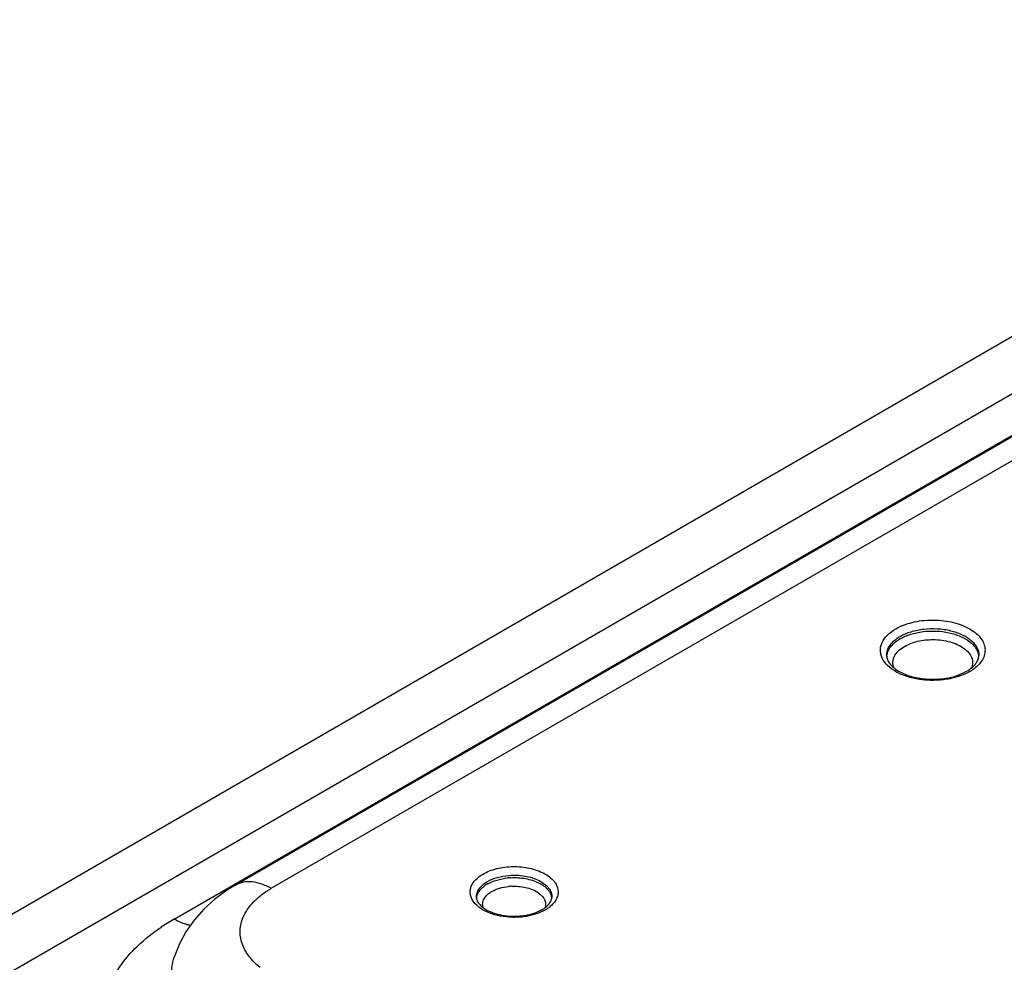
# Model space of a CAD drawing. Header units: inches. Extents: x 0 to 34, y 0 to 22.
# Tile 59 of 62: x 29.399 to 29.953, y 20.288 to 20.819. Entities that reach past the tile are written whole.
import ezdxf

# ---------------------------------------------------------------- set-up
doc = ezdxf.new("R2010")
doc.units = ezdxf.units.IN
doc.header["$LTSCALE"] = 1.87
doc.header["$MEASUREMENT"] = 0
doc.layers.get('0').update_dxf_attribs({"linetype": 'CONTINUOUS'})

msp = doc.modelspace()

# ---------------------------------------------------------------- linework, layer by layer
at = {"color": 7, "linetype": 'CONTINUOUS'}
for p, q in [((29.520280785, 20.331968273), (30.3643215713, 20.8193068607)), ((29.5402983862, 20.3299962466), (30.3843225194, 20.817325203)), ((25.4021942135, 18.010604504), (30.2523981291, 20.8110514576)), ((25.4496965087, 18.0058980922), (30.2999004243, 20.8063450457)), ((29.4855265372, 20.3126317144), (30.3232459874, 20.7963217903)), ((29.4885446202, 20.2987633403), (29.4856067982, 20.2912488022)), ((29.4856067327, 20.2912485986), (29.4856638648, 20.291427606))]:
    msp.add_line(p, q, dxfattribs=at)
msp.add_lwpolyline([(29.5202818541, 20.3319664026), (29.5155545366, 20.329047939), (29.5084816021, 20.3238630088), (29.5022102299, 20.3181763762), (29.4967648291, 20.3120341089), (29.492201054, 20.3055311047), (29.4885446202, 20.2987633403)], dxfattribs=at)
for centre, radius, start, end in [((29.9061045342, 20.4506310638), 0.0229688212, 119.9587033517, 123.5395247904), ((29.9324625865, 20.4612639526), 0.0064871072, 349.5013313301, 358.7238421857), ((29.9209353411, 20.4744433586), 0.0258083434, 299.9440073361, 304.141379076), ((29.9129899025, 20.4949882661), 0.0472496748, 266.2329767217, 270.5102812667), ((29.9129896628, 20.4947271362), 0.0469885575, 270.5134093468, 274.8097149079), ((29.9130957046, 20.4935330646), 0.0457897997, 274.8027710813, 279.1472498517), ((29.6770830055, 20.2997424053), 0.036266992, 92.8423513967, 95.770871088), ((29.6713360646, 20.3163598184), 0.0185316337, 119.9381742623, 124.3508603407), ((29.6770864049, 20.3008930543), 0.0302881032, 92.8390928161, 95.783006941), ((29.693472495, 20.3250707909), 0.0048968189, 349.5606215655, 358.7277158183), ((29.6838895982, 20.3364401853), 0.0214968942, 299.9310955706, 304.6013476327), ((29.5459288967, 20.2078232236), 0.120968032, 119.9553507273, 124.060289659), ((29.6765682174, 20.3494116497), 0.0351085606, 257.3611962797, 261.9357721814), ((29.6770952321, 20.3529923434), 0.0387277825, 261.9069340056, 270.5155814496), ((29.6771126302, 20.353190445), 0.0389257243, 270.4873498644, 274.7934916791), ((29.6771995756, 20.3522131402), 0.0379445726, 274.785982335, 279.1370209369)]:
    msp.add_arc(centre, radius, start, end, dxfattribs=at)
for points, knots in [([(29.8921393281, 20.4761446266), (29.8935282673, 20.4769465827), (29.8965597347, 20.4783665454), (29.9032741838, 20.4804445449), (29.9124027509, 20.4815185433), (29.9215715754, 20.4806487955), (29.9284060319, 20.4787309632), (29.9328941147, 20.4767939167), (29.9366810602, 20.4743971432), (29.9396353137, 20.471610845), (29.9416409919, 20.4685084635), (29.9425805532, 20.4651829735), (29.9423648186, 20.4617946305), (29.9410169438, 20.4585370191), (29.9386472, 20.455541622), (29.936574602, 20.4538665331), (29.9354199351, 20.4530829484)], [0, 0, 0, 0, 0.0665486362, 0.1382575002, 0.2909738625, 0.4444838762, 0.5170966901, 0.5848092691, 0.6466054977, 0.7021466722, 0.7520396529, 0.7980661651, 0.8430770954, 0.8902523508, 0.9420982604, 1, 1, 1, 1]), ([(29.9055232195, 20.4476496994), (29.9031040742, 20.4480149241), (29.8985156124, 20.4490669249), (29.8923624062, 20.4516880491), (29.8875242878, 20.4551495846), (29.8847766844, 20.4587525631), (29.8836936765, 20.4618010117), (29.8834209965, 20.4640712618), (29.8836745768, 20.4663425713), (29.88473301, 20.4693937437), (29.8874503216, 20.4730067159), (29.890442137, 20.4751646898), (29.8921393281, 20.4761446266)], [0, 0, 0, 0, 0.1628498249, 0.3117035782, 0.44242307, 0.5550122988, 0.6064352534, 0.6561813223, 0.7058983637, 0.7572404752, 0.8695516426, 1, 1, 1, 1]), ([(29.8946138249, 20.47190811), (29.8965474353, 20.4730245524), (29.9009269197, 20.4748279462), (29.9080629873, 20.4762447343), (29.9156053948, 20.4764369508), (29.9229332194, 20.4753838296), (29.929446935, 20.473174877), (29.9339592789, 20.4703824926), (29.9365857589, 20.4676870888), (29.9379665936, 20.4655915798), (29.9387975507, 20.4633843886), (29.9389638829, 20.4618612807), (29.9389480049, 20.461119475)], [0, 0, 0, 0, 0.1289750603, 0.2708620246, 0.4182649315, 0.5627177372, 0.6962783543, 0.8132163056, 0.8649797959, 0.9126295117, 0.9571402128, 1, 1, 1, 1]), ([(29.8946344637, 20.4705309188), (29.89649826, 20.4716070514), (29.9007073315, 20.4733621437), (29.9075731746, 20.4747919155), (29.9148596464, 20.4750782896), (29.9220024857, 20.4741941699), (29.9284506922, 20.4722100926), (29.9330232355, 20.469654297), (29.9358157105, 20.4671532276), (29.9373702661, 20.4651897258), (29.9384274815, 20.4631050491), (29.9387843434, 20.4616363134), (29.9388659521, 20.460913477)], [0, 0, 0, 0, 0.1272774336, 0.2671630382, 0.4128778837, 0.5565861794, 0.690783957, 0.8097328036, 0.8627711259, 0.9116258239, 0.9569803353, 1, 1, 1, 1]), ([(29.8870089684, 20.4611194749), (29.8869876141, 20.46212176), (29.8873181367, 20.4642183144), (29.888869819, 20.4671470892), (29.8913609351, 20.4697933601), (29.8934567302, 20.471240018), (29.8946138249, 20.47190811)], [0, 0, 0, 0, 0.2177730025, 0.4505618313, 0.7097585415, 1, 1, 1, 1]), ([(29.8870640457, 20.4606324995), (29.8871319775, 20.461479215), (29.8875356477, 20.4632144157), (29.8888607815, 20.4656467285), (29.8908534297, 20.4678942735), (29.8925061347, 20.4691735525), (29.8934139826, 20.4697756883)], [0, 0, 0, 0, 0.2216474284, 0.4576278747, 0.7157421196, 1, 1, 1, 1]), ([(29.8971089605, 20.4662944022), (29.8993899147, 20.4676113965), (29.9046986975, 20.4695235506), (29.910268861, 20.4701046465), (29.9131869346, 20.4700891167)], [0, 0, 0, 0, 0.4744006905, 1, 1, 1, 1]), ([(29.9131869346, 20.4700891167), (29.9164564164, 20.4700717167), (29.9212696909, 20.4694583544), (29.9270563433, 20.4673604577), (29.9306087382, 20.4653226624), (29.9333214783, 20.4628600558), (29.9350490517, 20.4600468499), (29.9356225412, 20.4570043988), (29.9351849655, 20.4550369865), (29.9348108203, 20.4541300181)], [0, 0, 0, 0, 0.3155956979, 0.4607641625, 0.5921979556, 0.7084173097, 0.8109699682, 0.905297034, 1, 1, 1, 1]), ([(29.8870089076, 20.4611194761), (29.8870253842, 20.4603488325), (29.8873825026, 20.4586639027), (29.8888463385, 20.4562271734), (29.8912848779, 20.4538748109), (29.8933509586, 20.4525343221), (29.894519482, 20.45190182)], [0, 0, 0, 0, 0.1865811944, 0.4073543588, 0.6783751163, 1, 1, 1, 1]), ([(29.8911243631, 20.4541831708), (29.8907101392, 20.4552071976), (29.8902799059, 20.4574742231), (29.8912515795, 20.4609196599), (29.8936429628, 20.4639804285), (29.8958572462, 20.4655716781), (29.8971089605, 20.4662944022)], [0, 0, 0, 0, 0.2245855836, 0.4518041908, 0.7061364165, 1, 1, 1, 1]), ([(29.9320675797, 20.4522534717), (29.9332096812, 20.4529129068), (29.9352123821, 20.4542903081), (29.9368813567, 20.4560769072), (29.9375005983, 20.4569819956)], [0, 0, 0, 0, 0.5459860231, 1, 1, 1, 1]), ([(29.9375005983, 20.4569819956), (29.9376761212, 20.4572385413), (29.9382737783, 20.4581974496), (29.9386921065, 20.4592760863), (29.938841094, 20.4600819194)], [0, 0, 0, 0, 0.2750018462, 1, 1, 1, 1]), ([(29.894519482, 20.45190182), (29.8955842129, 20.451325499), (29.897889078, 20.4502853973), (29.9029731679, 20.4486569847), (29.907080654, 20.4480252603), (29.9098856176, 20.4478406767)], [0, 0, 0, 0, 0.2270902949, 0.4727372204, 1, 1, 1, 1]), ([(29.9203750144, 20.4483255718), (29.9225257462, 20.4486732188), (29.9265579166, 20.4496380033), (29.9303795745, 20.4512788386), (29.9320675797, 20.4522534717)], [0, 0, 0, 0, 0.5277962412, 1, 1, 1, 1]), ([(29.9338176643, 20.4520800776), (29.9322412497, 20.4511698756), (29.92876872, 20.4495905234), (29.9251043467, 20.4485578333), (29.9231741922, 20.4481469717)], [0, 0, 0, 0, 0.4798241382, 1, 1, 1, 1]), ([(29.9134767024, 20.4470987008), (29.912807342, 20.4470921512), (29.9101481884, 20.4471184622), (29.9074906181, 20.447352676), (29.9055232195, 20.4476496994)], [0, 0, 0, 0, 0.2517377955, 1, 1, 1, 1]), ([(29.9231741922, 20.4481469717), (29.9223921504, 20.4479805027), (29.9191914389, 20.4473878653), (29.9159314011, 20.4471227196), (29.9134767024, 20.4470987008)], [0, 0, 0, 0, 0.2456883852, 1, 1, 1, 1]), ([(29.6595924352, 20.3380323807), (29.6607531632, 20.3387025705), (29.6632886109, 20.3398903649), (29.6689066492, 20.3416361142), (29.6765564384, 20.3425444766), (29.6842473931, 20.3418291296), (29.6899903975, 20.3402322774), (29.6937676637, 20.3386147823), (29.6969582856, 20.3366099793), (29.6994548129, 20.3342800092), (29.7011551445, 20.3316827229), (29.7019687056, 20.3288995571), (29.7018153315, 20.3260612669), (29.700718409, 20.3233292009), (29.6987665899, 20.3208145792), (29.6970523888, 20.3194054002), (29.6960968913, 20.318745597)], [0, 0, 0, 0, 0.0663625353, 0.1379940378, 0.2906208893, 0.4443396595, 0.5171441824, 0.585060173, 0.6470775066, 0.7028221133, 0.7528723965, 0.798981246, 0.8439607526, 0.8909536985, 0.942507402, 1, 1, 1, 1]), ([(29.5202977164, 20.3319773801), (29.5216164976, 20.3327389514), (29.5246473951, 20.3338398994), (29.529684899, 20.3339682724), (29.5350514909, 20.3326681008), (29.5385444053, 20.3310089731), (29.5402983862, 20.3299962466)], [0, 0, 0, 0, 0.2176782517, 0.4508490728, 0.7104993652, 1, 1, 1, 1]), ([(29.6743935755, 20.3137091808), (29.6721331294, 20.3138522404), (29.667784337, 20.3144784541), (29.6626772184, 20.3161530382), (29.6591508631, 20.3180066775), (29.6563069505, 20.3199797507), (29.6540551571, 20.3223674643), (29.6527504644, 20.3250762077), (29.6522964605, 20.327107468), (29.652350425, 20.3291582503), (29.6531096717, 20.3319257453), (29.6554286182, 20.3352249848), (29.6580795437, 20.3371588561), (29.6595924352, 20.3380323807)], [0, 0, 0, 0, 0.1639634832, 0.3164584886, 0.3864490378, 0.4515976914, 0.5668336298, 0.6185107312, 0.6676674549, 0.7160583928, 0.7655385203, 0.8735353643, 1, 1, 1, 1]), ([(29.6558407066, 20.3249620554), (29.655823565, 20.3257837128), (29.656093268, 20.3275018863), (29.6573662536, 20.3299005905), (29.6594059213, 20.3320657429), (29.6611207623, 20.3332495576), (29.662066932, 20.3337958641)], [0, 0, 0, 0, 0.2180348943, 0.4509173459, 0.7101414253, 1, 1, 1, 1]), ([(29.662066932, 20.3337958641), (29.6637926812, 20.3347922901), (29.667732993, 20.3363632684), (29.6718917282, 20.3370865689), (29.6740859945, 20.3372678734)], [0, 0, 0, 0, 0.4750878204, 1, 1, 1, 1]), ([(29.6620875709, 20.332418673), (29.663723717, 20.3333633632), (29.667440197, 20.3348751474), (29.6713652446, 20.3356160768), (29.6734363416, 20.3358255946)], [0, 0, 0, 0, 0.4757768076, 1, 1, 1, 1]), ([(29.6740859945, 20.3372678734), (29.6771037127, 20.3375172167), (29.6816399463, 20.3373399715), (29.6873190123, 20.3359883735), (29.6910674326, 20.3344985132), (29.6941947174, 20.3325767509), (29.6965677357, 20.3302935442), (29.6980623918, 20.3277201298), (29.6983865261, 20.32584996), (29.6983672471, 20.3249620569)], [0, 0, 0, 0, 0.3036096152, 0.4488607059, 0.5840286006, 0.7063110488, 0.8147141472, 0.9109513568, 1, 1, 1, 1]), ([(29.6752845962, 20.3359647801), (29.6780405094, 20.3361018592), (29.6821580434, 20.3358513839), (29.6873258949, 20.3345854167), (29.690763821, 20.3332387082), (29.6936921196, 20.3315297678), (29.6960047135, 20.3295110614), (29.69760886, 20.3272421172), (29.6981559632, 20.3255582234), (29.6982711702, 20.3247373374)], [0, 0, 0, 0, 0.3003791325, 0.443807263, 0.5780957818, 0.7008891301, 0.8111583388, 0.9097627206, 1, 1, 1, 1]), ([(29.5244466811, 20.3137324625), (29.5251138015, 20.3153087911), (29.5268621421, 20.3184343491), (29.5304359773, 20.3227086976), (29.5349669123, 20.3266455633), (29.5384392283, 20.3289226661), (29.5402983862, 20.3299962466)], [0, 0, 0, 0, 0.2225028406, 0.4618562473, 0.7209272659, 1, 1, 1, 1]), ([(29.6558997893, 20.3244223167), (29.6559637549, 20.3250908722), (29.6562948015, 20.3264569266), (29.6573371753, 20.3283755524), (29.6588892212, 20.33015603), (29.6601742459, 20.3311771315), (29.6608794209, 20.3316594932)], [0, 0, 0, 0, 0.222523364, 0.459022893, 0.7169231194, 1, 1, 1, 1]), ([(29.6596539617, 20.319106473), (29.6594060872, 20.319893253), (29.6592186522, 20.3216155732), (29.6600815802, 20.3241669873), (29.661938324, 20.3264404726), (29.6636176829, 20.3276368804), (29.6645620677, 20.3281821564)], [0, 0, 0, 0, 0.2220750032, 0.450493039, 0.7064228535, 1, 1, 1, 1]), ([(29.6645620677, 20.3281821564), (29.6659277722, 20.328970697), (29.6690298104, 20.3302326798), (29.6723058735, 20.3308517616), (29.6740345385, 20.3310270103)], [0, 0, 0, 0, 0.4757853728, 1, 1, 1, 1]), ([(29.6755861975, 20.3311439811), (29.6782567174, 20.3312766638), (29.6822348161, 20.3309690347), (29.6871030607, 20.3295061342), (29.6901789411, 20.3279915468), (29.6926036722, 20.3261029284), (29.6942526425, 20.3239024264), (29.6949854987, 20.3214713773), (29.6947878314, 20.3198440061), (29.6945502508, 20.3190948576)], [0, 0, 0, 0, 0.312314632, 0.4585177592, 0.5920170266, 0.7104879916, 0.8144227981, 0.9082008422, 1, 1, 1, 1]), ([(29.6558399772, 20.324962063), (29.6558546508, 20.3242757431), (29.6562415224, 20.3227160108), (29.6578398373, 20.3205011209), (29.6604707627, 20.3183716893), (29.6626953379, 20.3172247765), (29.6639491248, 20.3167025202)], [0, 0, 0, 0, 0.1697637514, 0.3853498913, 0.6641186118, 1, 1, 1, 1]), ([(29.6928655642, 20.3179838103), (29.6936427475, 20.3184325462), (29.6950319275, 20.3193660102), (29.6970698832, 20.3213001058), (29.6980802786, 20.3230520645), (29.6982882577, 20.3241835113)], [0, 0, 0, 0, 0.3191042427, 0.5909439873, 1, 1, 1, 1]), ([(29.6639491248, 20.3167025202), (29.6643310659, 20.3165434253), (29.6659404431, 20.3159185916), (29.6676059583, 20.3154414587), (29.6688863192, 20.3151538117)], [0, 0, 0, 0, 0.2397132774, 1, 1, 1, 1]), ([(29.6832250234, 20.3147500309), (29.6850018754, 20.3150369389), (29.688326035, 20.315831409), (29.6914773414, 20.3171822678), (29.6928655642, 20.3179838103)], [0, 0, 0, 0, 0.5289253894, 1, 1, 1, 1]), ([(29.6946156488, 20.3178104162), (29.6940025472, 20.317456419), (29.6913194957, 20.3160679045), (29.6884176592, 20.3151253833), (29.6861646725, 20.3146142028)], [0, 0, 0, 0, 0.234562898, 1, 1, 1, 1]), ([(29.4947695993, 20.3090944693), (29.4940076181, 20.3092315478), (29.4907827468, 20.3099897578), (29.4877212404, 20.3113646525), (29.4855265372, 20.3126317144)], [0, 0, 0, 0, 0.2340134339, 1, 1, 1, 1]), ([(29.5339555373, 20.2853499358), (29.5316033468, 20.2872453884), (29.5274982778, 20.2913032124), (29.5240556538, 20.2975161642), (29.5228296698, 20.3025922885), (29.5226325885, 20.306367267), (29.5231483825, 20.3101297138), (29.5239463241, 20.3125501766), (29.5244466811, 20.3137324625)], [0, 0, 0, 0, 0.2810297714, 0.5309926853, 0.6486649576, 0.764315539, 0.8805675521, 1, 1, 1, 1]), ([(29.6861646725, 20.3146142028), (29.6852228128, 20.3144005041), (29.6813450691, 20.3136768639), (29.677364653, 20.3135211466), (29.6743935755, 20.3137091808)], [0, 0, 0, 0, 0.2449512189, 1, 1, 1, 1]), ([(29.4709911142, 20.2103138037), (29.4667741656, 20.2137140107), (29.4592135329, 20.2208815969), (29.451929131, 20.2314025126), (29.4480786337, 20.2401274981), (29.4461792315, 20.2466647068), (29.4452310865, 20.253277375), (29.4452380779, 20.2599154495), (29.4462084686, 20.2665282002), (29.4488094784, 20.2753793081), (29.4545813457, 20.2862401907), (29.4648868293, 20.2980841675), (29.4734645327, 20.3048495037), (29.4781789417, 20.3080390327)], [0, 0, 0, 0, 0.1374998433, 0.2627841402, 0.3217550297, 0.378946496, 0.4350341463, 0.4907515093, 0.5468582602, 0.604094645, 0.7242528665, 0.855520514, 1, 1, 1, 1]), ([(29.5024753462, 20.2478326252), (29.5006108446, 20.2493355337), (29.4971259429, 20.2524470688), (29.4912489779, 20.2590424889), (29.4868900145, 20.266373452), (29.4845660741, 20.2741002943), (29.4838567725, 20.2798628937), (29.4841573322, 20.2856379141), (29.4850225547, 20.2894028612), (29.4856062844, 20.291248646)], [0, 0, 0, 0, 0.1448197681, 0.2817530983, 0.5336171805, 0.6519973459, 0.7676938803, 0.8829321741, 1, 1, 1, 1])]:
    msp.add_open_spline(points, degree=3, knots=knots, dxfattribs=at)

doc.saveas('drawing.dxf')
